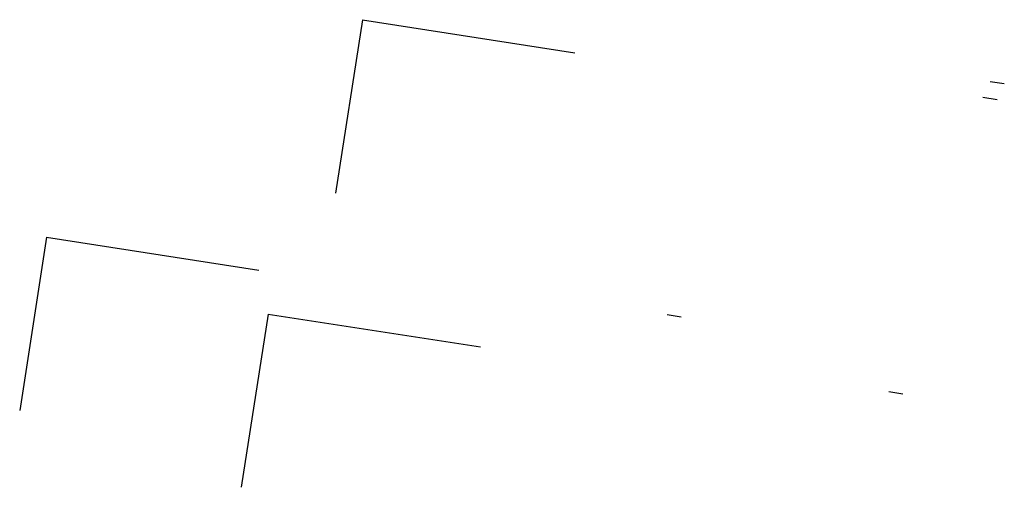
# Model space of a CAD drawing. Header units: metres. Extents: x 5484066 to 5586315, y 5680530 to 5718493.
# Tile 110 of 110: x 5520075 to 5586315, y 5687072 to 5718493. Entities that reach past the tile are written whole.
import ezdxf

# ---------------------------------------------------------------- set-up
doc = ezdxf.new("R2010")
doc.units = ezdxf.units.M
doc.layers.add('_xref', color=7, linetype='Continuous')

# ---------------------------------------------------------------- blocks, each defined once
blk = doc.blocks.new('01-SIM Weglinie-PZT-PTW_06-10-2025')
at = {"color": 1}
for p, q in [((5543134, 5718493), (5541328, 5706848)), ((5543134, 5718493), (5557426, 5716276)), ((5521881, 5703881), (5520075, 5692236)), ((5521881, 5703881), (5536174, 5701664)), ((5536791, 5698717), (5534985, 5687072)), ((5536791, 5698717), (5551083, 5696501))]:
    blk.add_line(p, q, dxfattribs=at)
for points in [[(5585361, 5714350), (5586315, 5714203)], [(5584879, 5713286), (5585833, 5713138)], [(5563626, 5698673), (5564581, 5698526)], [(5578536, 5693510), (5579490, 5693362)]]:
    blk.add_lwpolyline(points)

msp = doc.modelspace()

# ---------------------------------------------------------------- block references
at = {"layer": '_xref'}
msp.add_blockref('01-SIM Weglinie-PZT-PTW_06-10-2025', (0, 0), dxfattribs=at)

doc.saveas('drawing.dxf')
